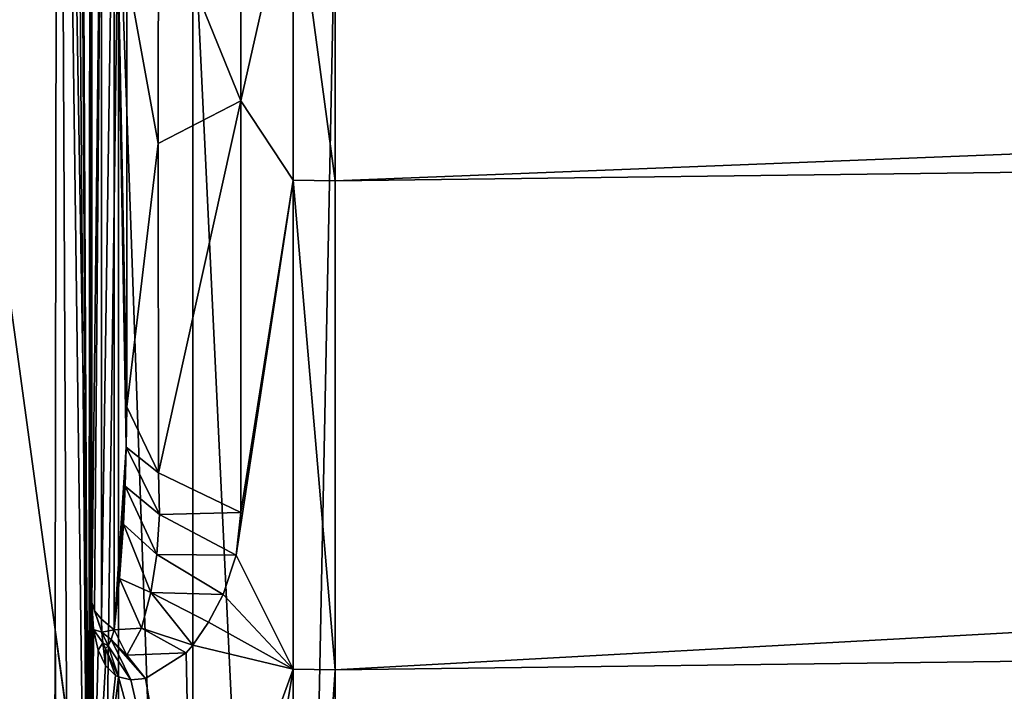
# Model space of a CAD drawing. Header units: millimetres. Extents: x 59 to 120, y -75 to 75.
# Tile 9 of 35: x 72.896 to 74.313, y -4.33 to -3.364. Entities that reach past the tile are written whole.
import ezdxf

# ---------------------------------------------------------------- set-up
doc = ezdxf.new("R2010")
doc.units = ezdxf.units.MM
doc.header["$LTSCALE"] = 65.185185
for name, color, linetype in [('125', 7, 'CONTINUOUS'), ('127', 7, 'CONTINUOUS'), ('135', 7, 'CONTINUOUS'), ('136', 7, 'CONTINUOUS'), ('137', 7, 'CONTINUOUS'), ('142', 7, 'CONTINUOUS'), ('143', 7, 'CONTINUOUS'), ('144', 7, 'CONTINUOUS'), ('145', 7, 'CONTINUOUS'), ('148', 7, 'CONTINUOUS'), ('149', 7, 'CONTINUOUS'), ('150', 7, 'CONTINUOUS'), ('186', 7, 'CONTINUOUS'), ('188', 7, 'CONTINUOUS'), ('189', 7, 'CONTINUOUS'), ('190', 7, 'CONTINUOUS'), ('34', 7, 'CONTINUOUS'), ('37', 7, 'CONTINUOUS'), ('40', 7, 'CONTINUOUS'), ('41', 7, 'CONTINUOUS')]:
    doc.layers.add(name, color=color, linetype=linetype)

msp = doc.modelspace()

# ---------------------------------------------------------------- linework, layer by layer
at = {"layer": '125', "color": 7, "linetype": 'CONTINUOUS'}
for points in [[(89.8951, -3.0136, 24.7962), (89.895, -5.8762, 25.7978), (73.35, -3.1906, 24.3792), (89.8951, -3.0136, 24.7962)], [(73.35, -3.1906, 24.3792), (89.895, -5.8762, 25.7978), (73.35, -6.213, 25.4659), (73.35, -3.1906, 24.3792)]]:
    msp.add_3dface(points, dxfattribs=at)
at = {"layer": '127', "color": 7, "linetype": 'CONTINUOUS'}
for points in [[(73.35, -3.1477, 53.2133), (73.35, -3.5963, 52.2773), (90.0271, -2.933, 52.8137), (73.35, -3.1477, 53.2133)], [(90.0271, -2.933, 52.8137), (73.35, -3.5963, 52.2773), (90.0318, -3.383, 51.8743), (90.0271, -2.933, 52.8137)], [(73.35, -3.5963, 52.2773), (73.35, -4.2995, 51.5142), (90.0318, -3.383, 51.8743), (73.35, -3.5963, 52.2773)], [(90.0318, -3.383, 51.8743), (73.35, -4.2995, 51.5142), (90.0302, -4.0891, 51.1095), (90.0318, -3.383, 51.8743)], [(73.35, -5.1956, 50.9909), (81.7122, -5.091, 50.7884), (90.0302, -4.0891, 51.1095), (73.35, -5.1956, 50.9909)], [(73.35, -4.2995, 51.5142), (73.35, -5.1956, 50.9909), (90.0302, -4.0891, 51.1095), (73.35, -4.2995, 51.5142)]]:
    msp.add_3dface(points, dxfattribs=at)
at = {"layer": '135', "color": 7, "linetype": 'CONTINUOUS'}
for points in [[(73, -6.0775, 25.7345), (73, -3.1168, 24.6709), (73.0384, -3.1554, 24.5291), (73, -6.0775, 25.7345)], [(73.0384, -6.1445, 25.6038), (73, -6.0775, 25.7345), (73.0384, -3.1554, 24.5291), (73.0384, -6.1445, 25.6038)], [(73.1453, -3.1805, 24.4219), (73.1453, -6.1934, 25.5051), (73.0384, -3.1554, 24.5291), (73.1453, -3.1805, 24.4219)], [(73.1453, -6.1934, 25.5051), (73.0384, -6.1445, 25.6038), (73.0384, -3.1554, 24.5291), (73.1453, -6.1934, 25.5051)], [(73.2895, -3.1901, 24.3791), (73.2895, -6.2125, 25.4657), (73.1453, -3.1805, 24.4219), (73.2895, -3.1901, 24.3791)], [(73.1453, -3.1805, 24.4219), (73.2895, -6.2125, 25.4657), (73.1453, -6.1934, 25.5051), (73.1453, -3.1805, 24.4219)]]:
    msp.add_3dface(points, dxfattribs=at)
at = {"layer": '136', "color": 7, "linetype": 'CONTINUOUS'}
for points in [[(73.35, -3.1906, 24.3792), (73.2895, -6.2125, 25.4657), (73.2895, -3.1901, 24.3791), (73.35, -3.1906, 24.3792)], [(73.35, -3.1906, 24.3792), (73.35, -6.213, 25.4659), (73.2895, -6.2125, 25.4657), (73.35, -3.1906, 24.3792)]]:
    msp.add_3dface(points, dxfattribs=at)
at = {"layer": '137', "color": 7, "linetype": 'CONTINUOUS'}
for points in [[(73.35, -3.5963, 52.2773), (73.35, -3.1477, 53.2133), (73.2895, -3.1472, 53.2131), (73.35, -3.5963, 52.2773)], [(73.2895, -3.5953, 52.2765), (73.35, -3.5963, 52.2773), (73.2895, -3.1472, 53.2131), (73.2895, -3.5953, 52.2765)], [(73.35, -4.2995, 51.5142), (73.35, -3.5963, 52.2773), (73.2895, -3.5953, 52.2765), (73.35, -4.2995, 51.5142)], [(73.2895, -4.2983, 51.5125), (73.35, -4.2995, 51.5142), (73.2895, -3.5953, 52.2765), (73.2895, -4.2983, 51.5125)], [(73.2895, -5.1948, 50.9891), (73.35, -4.2995, 51.5142), (73.2895, -4.2983, 51.5125), (73.2895, -5.1948, 50.9891)], [(73.35, -5.1956, 50.9909), (73.35, -4.2995, 51.5142), (73.2895, -5.1948, 50.9891), (73.35, -5.1956, 50.9909)]]:
    msp.add_3dface(points, dxfattribs=at)
at = {"layer": '142', "color": 7, "linetype": 'CONTINUOUS'}
for points in [[(73.2142, -3.4811, 52.4327), (73.2895, -3.1472, 53.2131), (73.2143, -3.1085, 53.3016), (73.2142, -3.4811, 52.4327)], [(73.2895, -3.5953, 52.2765), (73.2895, -3.1472, 53.2131), (73.2142, -3.4811, 52.4327), (73.2895, -3.5953, 52.2765)], [(73.2143, -4.0732, 51.6934), (73.2895, -3.5953, 52.2765), (73.2142, -3.4811, 52.4327), (73.2143, -4.0732, 51.6934)], [(73.2895, -4.2983, 51.5125), (73.2895, -3.5953, 52.2765), (73.2077, -4.1347, 51.6335), (73.2895, -4.2983, 51.5125)], [(73.2077, -4.1347, 51.6335), (73.2895, -3.5953, 52.2765), (73.2143, -4.0732, 51.6934), (73.2077, -4.1347, 51.6335)], [(73.1887, -4.1909, 51.5746), (73.2895, -4.2983, 51.5125), (73.2077, -4.1347, 51.6335), (73.1887, -4.1909, 51.5746)], [(73.1676, -4.231, 51.5283), (73.2895, -4.2983, 51.5125), (73.1887, -4.1909, 51.5746), (73.1676, -4.231, 51.5283)], [(73, -4.2025, 51.2069), (73, -4.6266, 50.9287), (73.0022, -4.2416, 51.2247), (73, -4.2025, 51.2069)], [(73.145, -4.2638, 51.4853), (73.2895, -4.2983, 51.5125), (73.1676, -4.231, 51.5283), (73.145, -4.2638, 51.4853)], [(73.0022, -4.2416, 51.2247), (73, -4.6266, 50.9287), (73.0088, -4.2714, 51.2465), (73.0022, -4.2416, 51.2247)], [(73.144, -4.6992, 51.1828), (73.145, -4.2638, 51.4853), (73.1354, -4.275, 51.4685), (73.144, -4.6992, 51.1828)], [(73.144, -4.6992, 51.1828), (73.2895, -4.2983, 51.5125), (73.145, -4.2638, 51.4853), (73.144, -4.6992, 51.1828)], [(73.0088, -4.2714, 51.2465), (73, -4.6266, 50.9287), (73.0194, -4.293, 51.2723), (73.0088, -4.2714, 51.2465)], [(73.0772, -4.3117, 51.3765), (73.144, -4.6992, 51.1828), (73.1354, -4.275, 51.4685), (73.0772, -4.3117, 51.3765)], [(73.0194, -4.293, 51.2723), (73, -4.6266, 50.9287), (73.0341, -4.3074, 51.3024), (73.0194, -4.293, 51.2723)], [(73.144, -5.1783, 50.9479), (73.2895, -5.1948, 50.9891), (73.2895, -4.2983, 51.5125), (73.144, -5.1783, 50.9479)], [(73.144, -5.1783, 50.9479), (73.2895, -4.2983, 51.5125), (73.144, -4.6992, 51.1828), (73.144, -5.1783, 50.9479)], [(73.0341, -4.3074, 51.3024), (73, -4.6266, 50.9287), (73.0382, -4.3096, 51.3102), (73.0341, -4.3074, 51.3024)], [(73, -4.6266, 50.9287), (73.0383, -5.1377, 50.8463), (73.0382, -4.3096, 51.3102), (73, -4.6266, 50.9287)], [(73.0383, -5.1377, 50.8463), (73.144, -4.6992, 51.1828), (73.0382, -4.3096, 51.3102), (73.0383, -5.1377, 50.8463)], [(73.0382, -4.3096, 51.3102), (73.144, -4.6992, 51.1828), (73.056, -4.3138, 51.3419), (73.0382, -4.3096, 51.3102)], [(73.056, -4.3138, 51.3419), (73.144, -4.6992, 51.1828), (73.0772, -4.3117, 51.3765), (73.056, -4.3138, 51.3419)]]:
    msp.add_3dface(points, dxfattribs=at)
at = {"layer": '143', "color": 7, "linetype": 'CONTINUOUS'}
for points in [[(73, -4.2025, 51.2069), (73.0022, -4.2416, 51.2247), (73.0142, -4.2451, 51.277), (73, -4.2025, 51.2069)], [(73, -4.2025, 51.2069), (73.0142, -4.2451, 51.277), (73.0035, -4.2146, 51.2449), (73, -4.2025, 51.2069)], [(73.0142, -4.2451, 51.277), (73.0139, -4.2265, 51.2819), (73.0035, -4.2146, 51.2449), (73.0142, -4.2451, 51.277)], [(73.0022, -4.2416, 51.2247), (73.0088, -4.2714, 51.2465), (73.0157, -4.2606, 51.2762), (73.0022, -4.2416, 51.2247)], [(73.0142, -4.2451, 51.277), (73.0022, -4.2416, 51.2247), (73.0157, -4.2606, 51.2762), (73.0142, -4.2451, 51.277)], [(73.0319, -4.2421, 51.3289), (73.0276, -4.2556, 51.3121), (73.0503, -4.2782, 51.3549), (73.0319, -4.2421, 51.3289)], [(73.0088, -4.2714, 51.2465), (73.0194, -4.293, 51.2723), (73.0157, -4.2606, 51.2762), (73.0088, -4.2714, 51.2465)], [(73.0157, -4.2606, 51.2762), (73.0194, -4.293, 51.2723), (73.0193, -4.2687, 51.284), (73.0157, -4.2606, 51.2762)], [(73.0235, -4.265, 51.2973), (73.056, -4.3138, 51.3419), (73.0276, -4.2556, 51.3121), (73.0235, -4.265, 51.2973)], [(73.056, -4.3138, 51.3419), (73.0772, -4.3117, 51.3765), (73.0276, -4.2556, 51.3121), (73.056, -4.3138, 51.3419)], [(73.0276, -4.2556, 51.3121), (73.0772, -4.3117, 51.3765), (73.0503, -4.2782, 51.3549), (73.0276, -4.2556, 51.3121)], [(73.0193, -4.2687, 51.284), (73.0382, -4.3096, 51.3102), (73.0235, -4.265, 51.2973), (73.0193, -4.2687, 51.284)], [(73.0194, -4.293, 51.2723), (73.0341, -4.3074, 51.3024), (73.0193, -4.2687, 51.284), (73.0194, -4.293, 51.2723)], [(73.0341, -4.3074, 51.3024), (73.0382, -4.3096, 51.3102), (73.0193, -4.2687, 51.284), (73.0341, -4.3074, 51.3024)], [(73.0382, -4.3096, 51.3102), (73.056, -4.3138, 51.3419), (73.0235, -4.265, 51.2973), (73.0382, -4.3096, 51.3102)]]:
    msp.add_3dface(points, dxfattribs=at)
at = {"layer": '144', "color": 7, "linetype": 'CONTINUOUS'}
for points in [[(73.0494, -3.979, 51.4972), (73.0956, -4.016, 51.6333), (73.05, -3.9211, 51.5337), (73.0494, -3.979, 51.4972)], [(73.0478, -4.0352, 51.4619), (73.0974, -4.0759, 51.5826), (73.0494, -3.979, 51.4972), (73.0478, -4.0352, 51.4619)], [(73.0974, -4.0759, 51.5826), (73.0956, -4.016, 51.6333), (73.0494, -3.979, 51.4972), (73.0974, -4.0759, 51.5826)], [(73.0974, -4.0759, 51.5826), (73.2143, -4.0732, 51.6934), (73.0956, -4.016, 51.6333), (73.0974, -4.0759, 51.5826)], [(73.0452, -4.0898, 51.428), (73.0936, -4.1335, 51.5296), (73.0478, -4.0352, 51.4619), (73.0452, -4.0898, 51.428)], [(73.0936, -4.1335, 51.5296), (73.0974, -4.0759, 51.5826), (73.0478, -4.0352, 51.4619), (73.0936, -4.1335, 51.5296)], [(73.0936, -4.1335, 51.5296), (73.2077, -4.1347, 51.6335), (73.0974, -4.0759, 51.5826), (73.0936, -4.1335, 51.5296)], [(73.2077, -4.1347, 51.6335), (73.2143, -4.0732, 51.6934), (73.0974, -4.0759, 51.5826), (73.2077, -4.1347, 51.6335)], [(73.0397, -4.1683, 51.3782), (73.0848, -4.1884, 51.4746), (73.0452, -4.0898, 51.428), (73.0397, -4.1683, 51.3782)], [(73.0848, -4.1884, 51.4746), (73.0936, -4.1335, 51.5296), (73.0452, -4.0898, 51.428), (73.0848, -4.1884, 51.4746)], [(73.0848, -4.1884, 51.4746), (73.1887, -4.1909, 51.5746), (73.0936, -4.1335, 51.5296), (73.0848, -4.1884, 51.4746)], [(73.1887, -4.1909, 51.5746), (73.2077, -4.1347, 51.6335), (73.0936, -4.1335, 51.5296), (73.1887, -4.1909, 51.5746)], [(73.0319, -4.2421, 51.3289), (73.0712, -4.2394, 51.4174), (73.0397, -4.1683, 51.3782), (73.0319, -4.2421, 51.3289)], [(73.0712, -4.2394, 51.4174), (73.0848, -4.1884, 51.4746), (73.0397, -4.1683, 51.3782), (73.0712, -4.2394, 51.4174)], [(73.0712, -4.2394, 51.4174), (73.145, -4.2638, 51.4853), (73.0848, -4.1884, 51.4746), (73.0712, -4.2394, 51.4174)], [(73.145, -4.2638, 51.4853), (73.1676, -4.231, 51.5283), (73.0848, -4.1884, 51.4746), (73.145, -4.2638, 51.4853)], [(73.1676, -4.231, 51.5283), (73.1887, -4.1909, 51.5746), (73.0848, -4.1884, 51.4746), (73.1676, -4.231, 51.5283)], [(73.0319, -4.2421, 51.3289), (73.0503, -4.2782, 51.3549), (73.0712, -4.2394, 51.4174), (73.0319, -4.2421, 51.3289)], [(73.0503, -4.2782, 51.3549), (73.1354, -4.275, 51.4685), (73.0712, -4.2394, 51.4174), (73.0503, -4.2782, 51.3549)], [(73.1354, -4.275, 51.4685), (73.145, -4.2638, 51.4853), (73.0712, -4.2394, 51.4174), (73.1354, -4.275, 51.4685)], [(73.0772, -4.3117, 51.3765), (73.1354, -4.275, 51.4685), (73.0503, -4.2782, 51.3549), (73.0772, -4.3117, 51.3765)]]:
    msp.add_3dface(points, dxfattribs=at)
at = {"layer": '145', "color": 7, "linetype": 'CONTINUOUS'}
for points in [[(73.2142, -3.4811, 52.4327), (73.2143, -3.1085, 53.3016), (73.0956, -3.1893, 52.8218), (73.2142, -3.4811, 52.4327)], [(73.0956, -3.1893, 52.8218), (73.05, -3.2941, 52.3164), (73.0955, -3.5423, 52.1855), (73.0956, -3.1893, 52.8218)], [(73.2142, -3.4811, 52.4327), (73.0956, -3.1893, 52.8218), (73.0955, -3.5423, 52.1855), (73.2142, -3.4811, 52.4327)], [(73.05, -3.2941, 52.3164), (73.05, -3.9211, 51.5337), (73.0955, -3.5423, 52.1855), (73.05, -3.2941, 52.3164)], [(73.0956, -4.016, 51.6333), (73.2142, -3.4811, 52.4327), (73.0955, -3.5423, 52.1855), (73.0956, -4.016, 51.6333)], [(73.2143, -4.0732, 51.6934), (73.2142, -3.4811, 52.4327), (73.0956, -4.016, 51.6333), (73.2143, -4.0732, 51.6934)], [(73.05, -3.9211, 51.5337), (73.0956, -4.016, 51.6333), (73.0955, -3.5423, 52.1855), (73.05, -3.9211, 51.5337)]]:
    msp.add_3dface(points, dxfattribs=at)
at = {"layer": '148', "color": 7, "linetype": 'CONTINUOUS'}
for points in [[(73.05, -3.9211, 51.5337), (73.05, -2.8178, 51.8056), (73.0319, -2.9864, 51.6651), (73.05, -3.9211, 51.5337)], [(73.0319, -4.2421, 51.3289), (73.0494, -3.979, 51.4972), (73.0319, -2.9864, 51.6651), (73.0319, -4.2421, 51.3289)], [(73.0494, -3.979, 51.4972), (73.05, -3.9211, 51.5337), (73.0319, -2.9864, 51.6651), (73.0494, -3.979, 51.4972)], [(73.0319, -4.2421, 51.3289), (73.0478, -4.0352, 51.4619), (73.0494, -3.979, 51.4972), (73.0319, -4.2421, 51.3289)], [(73.0319, -4.2421, 51.3289), (73.0452, -4.0898, 51.428), (73.0478, -4.0352, 51.4619), (73.0319, -4.2421, 51.3289)], [(73.0319, -4.2421, 51.3289), (73.0397, -4.1683, 51.3782), (73.0452, -4.0898, 51.428), (73.0319, -4.2421, 51.3289)]]:
    msp.add_3dface(points, dxfattribs=at)
at = {"layer": '149', "color": 7, "linetype": 'CONTINUOUS'}
for points in [[(73.0139, -4.2265, 51.2819), (73.0319, -2.9864, 51.6651), (73.0139, -2.9787, 51.6161), (73.0139, -4.2265, 51.2819)], [(73.0139, -4.2265, 51.2819), (73.0319, -4.2421, 51.3289), (73.0319, -2.9864, 51.6651), (73.0139, -4.2265, 51.2819)], [(73.0139, -4.2265, 51.2819), (73.0142, -4.2451, 51.277), (73.0319, -4.2421, 51.3289), (73.0139, -4.2265, 51.2819)], [(73.0142, -4.2451, 51.277), (73.0276, -4.2556, 51.3121), (73.0319, -4.2421, 51.3289), (73.0142, -4.2451, 51.277)], [(73.0142, -4.2451, 51.277), (73.0157, -4.2606, 51.2762), (73.0235, -4.265, 51.2973), (73.0142, -4.2451, 51.277)], [(73.0142, -4.2451, 51.277), (73.0235, -4.265, 51.2973), (73.0276, -4.2556, 51.3121), (73.0142, -4.2451, 51.277)], [(73.0157, -4.2606, 51.2762), (73.0193, -4.2687, 51.284), (73.0235, -4.265, 51.2973), (73.0157, -4.2606, 51.2762)]]:
    msp.add_3dface(points, dxfattribs=at)
at = {"layer": '150', "color": 7, "linetype": 'CONTINUOUS'}
for points in [[(73, -4.2025, 51.2069), (73.0139, -2.9787, 51.6161), (73, -2.9625, 51.5391), (73, -4.2025, 51.2069)], [(73, -4.2025, 51.2069), (73.0035, -4.2146, 51.2449), (73.0139, -2.9787, 51.6161), (73, -4.2025, 51.2069)], [(73.0035, -4.2146, 51.2449), (73.0139, -4.2265, 51.2819), (73.0139, -2.9787, 51.6161), (73.0035, -4.2146, 51.2449)]]:
    msp.add_3dface(points, dxfattribs=at)
at = {"layer": '186', "color": 7, "linetype": 'CONTINUOUS'}
msp.add_3dface([(73.05, -3.9211, 51.5337), (73.05, -3.2941, 52.3164), (73.05, -2.8178, 51.8056), (73.05, -3.9211, 51.5337)], dxfattribs=at)
at = {"layer": '188', "color": 7, "linetype": 'CONTINUOUS'}
for points in [[(73, -4.2025, 51.2069), (73, 4.2025, 51.2069), (73, 4.6266, 50.9287), (73, -4.2025, 51.2069)], [(73, -4.2025, 51.2069), (73, 4.6266, 50.9287), (73, 1.5729, 50.9548), (73, -4.2025, 51.2069)], [(73, -4.2025, 51.2069), (73, -1.297, 51.3514), (73, 4.2025, 51.2069), (73, -4.2025, 51.2069)], [(73, -1.5729, 50.9548), (73, -4.2025, 51.2069), (73, 1.5729, 50.9548), (73, -1.5729, 50.9548)], [(73, -4.2025, 51.2069), (73, -2.9625, 51.5391), (73, -1.297, 51.3514), (73, -4.2025, 51.2069)], [(73, -3.1168, 24.6709), (73, -6.0775, 25.7345), (73, -1.5729, 25.0452), (73, -3.1168, 24.6709)], [(73, -1.5729, 25.0452), (73, -6.0775, 25.7345), (73, -4.6276, 25.7981), (73, -1.5729, 25.0452)], [(73, -4.6266, 50.9287), (73, -4.2025, 51.2069), (73, -1.5729, 50.9548), (73, -4.6266, 50.9287)], [(73, -4.6276, 50.2019), (73, -4.6266, 50.9287), (73, -1.5729, 50.9548), (73, -4.6276, 50.2019)]]:
    msp.add_3dface(points, dxfattribs=at)
at = {"layer": '189', "color": 7, "linetype": 'CONTINUOUS'}
for points in [[(72.7987, -3.1611, 50.6613), (73, -4.6276, 50.2019), (73, -1.5729, 50.9548), (72.7987, -3.1611, 50.6613)], [(72.7987, -3.1611, 50.6613), (72.8049, -5.9283, 49.6257), (73, -4.6276, 50.2019), (72.7987, -3.1611, 50.6613)]]:
    msp.add_3dface(points, dxfattribs=at)
at = {"layer": '190', "color": 7, "linetype": 'CONTINUOUS'}
for points in [[(72.9507, -1.7203, 25.0639), (73, -1.5729, 25.0452), (73, -4.6276, 25.7981), (72.9507, -1.7203, 25.0639)], [(72.9472, -4.2445, 25.6596), (72.9507, -1.7203, 25.0639), (73, -4.6276, 25.7981), (72.9472, -4.2445, 25.6596)], [(72.9407, -6.5951, 26.7392), (72.9472, -4.2445, 25.6596), (73, -4.6276, 25.7981), (72.9407, -6.5951, 26.7392)]]:
    msp.add_3dface(points, dxfattribs=at)
at = {"layer": '34', "linetype": 'CONTINUOUS'}
for points in [[(72.9977, -5.2867, 1.0337), (72.9999, -0.6302, -1.1536), (72.9432, 5.8172, 26.3183), (72.9977, -5.2867, 1.0337)], [(72.9487, 3.3917, 25.3985), (72.9977, -5.2867, 1.0337), (72.9432, 5.8172, 26.3183), (72.9487, 3.3917, 25.3985)], [(72.9512, 0.8585, 24.9783), (72.9977, -5.2867, 1.0337), (72.9487, 3.3917, 25.3985), (72.9512, 0.8585, 24.9783)], [(72.9507, -1.7203, 25.0639), (72.9977, -5.2867, 1.0337), (72.9512, 0.8585, 24.9783), (72.9507, -1.7203, 25.0639)], [(72.9999, -0.6302, -1.1536), (72.9977, -5.2867, 1.0337), (72.9976, -2.6501, -4.8512), (72.9999, -0.6302, -1.1536)], [(72.9472, -4.2445, 25.6596), (72.9914, -10.1743, 2.6397), (72.9507, -1.7203, 25.0639), (72.9472, -4.2445, 25.6596)], [(72.9914, -10.1743, 2.6397), (72.9977, -5.2867, 1.0337), (72.9507, -1.7203, 25.0639), (72.9914, -10.1743, 2.6397)], [(72.9976, -2.6501, -4.8512), (72.9977, -5.2867, 1.0337), (72.993, -7.3759, -5.8983), (72.9976, -2.6501, -4.8512)], [(72.9407, -6.5951, 26.7392), (72.9914, -10.1743, 2.6397), (72.9472, -4.2445, 25.6596), (72.9407, -6.5951, 26.7392)]]:
    msp.add_3dface(points, dxfattribs=at)
at = {"layer": '37', "linetype": 'CONTINUOUS'}
for points in [[(70.5, -2.4357, -4.8277), (72.9976, -2.6501, -4.8512), (70.5, -7.2002, -5.8404), (70.5, -2.4357, -4.8277)], [(72.9976, -2.6501, -4.8512), (72.993, -7.3759, -5.8983), (70.5, -7.2002, -5.8404), (72.9976, -2.6501, -4.8512)]]:
    msp.add_3dface(points, dxfattribs=at)
at = {"layer": '40', "linetype": 'CONTINUOUS'}
for points in [[(70.5, -2.4043, -5.126), (70.5, -7.1075, -6.1257), (103.25, -2.4042, -5.126), (70.5, -2.4043, -5.126)], [(103.25, -2.4042, -5.126), (70.5, -7.1075, -6.1257), (103.25, -7.1074, -6.1257), (103.25, -2.4042, -5.126)]]:
    msp.add_3dface(points, dxfattribs=at)
at = {"layer": '41', "linetype": 'CONTINUOUS'}
for points in [[(103.25, -7.1074, -49.8743), (70.5, -2.4043, -50.874), (103.25, -2.4042, -50.874), (103.25, -7.1074, -49.8743)], [(70.5, -7.1075, -49.8743), (70.5, -2.4043, -50.874), (103.25, -7.1074, -49.8743), (70.5, -7.1075, -49.8743)]]:
    msp.add_3dface(points, dxfattribs=at)

doc.saveas('drawing.dxf')
